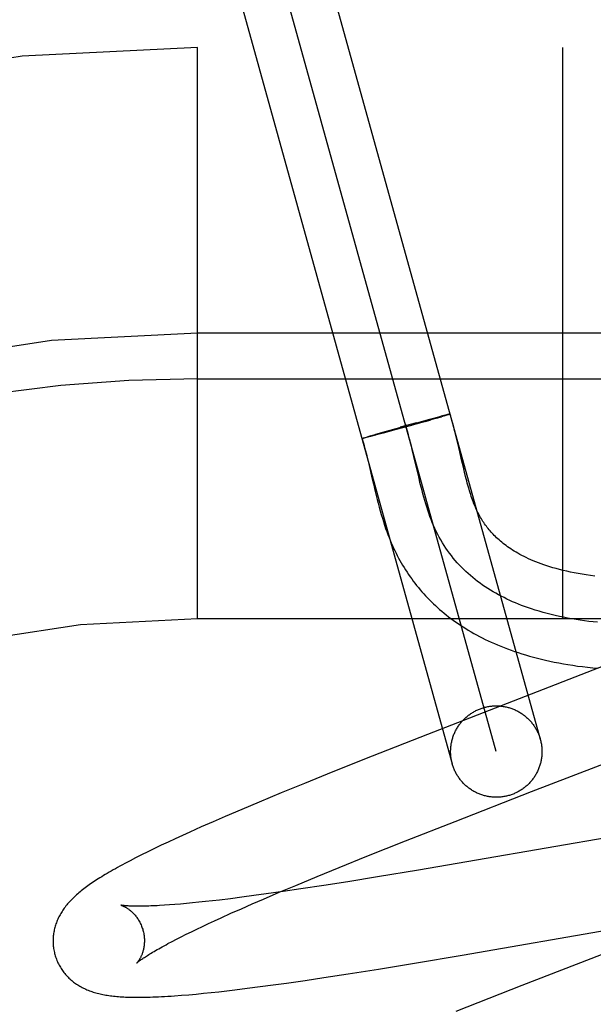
# Model space of a CAD drawing. Header units: inches. Extents: x 0 to 243, y 0 to 157.
# Tile 58 of 84: x 74.564 to 74.69, y 83.745 to 83.96. Entities that reach past the tile are written whole.
import ezdxf

# ---------------------------------------------------------------- set-up
doc = ezdxf.new("R2010")
doc.units = ezdxf.units.IN
doc.header["$LTSCALE"] = 13.3486170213
doc.header["$MEASUREMENT"] = 0
doc.linetypes.add('HIDDEN', pattern=[0.2, 0.1, -0.1])
doc.layers.add('DEFAULT_2', color=8, linetype='HIDDEN')

msp = doc.modelspace()

# ---------------------------------------------------------------- linework, layer by layer
at = {"layer": 'DEFAULT_2', "color": 8, "linetype": 'HIDDEN'}
for p, q in [((74.6270070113, 83.9858177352), (74.67790357, 83.8027697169)), ((74.6682690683, 83.8000908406), (74.6173742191, 83.98313271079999)), ((74.607738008, 83.9804599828), (74.6586345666, 83.7974119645)), ((76.3503216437, 83.9541117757), (73.8553395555, 83.9541117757)), ((74.6028216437, 83.8291117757), (74.6028216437, 83.9541117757)), ((74.6828216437, 83.8291117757), (74.6828216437, 83.9541117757)), ((74.7128216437, 83.8916117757), (74.6028216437, 83.8916117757)), ((74.6028216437, 83.8816117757), (74.7203216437, 83.8816117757)), ((74.65335008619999, 83.872686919), (74.6551338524, 83.8731648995)), ((74.6550933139, 83.8731544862), (74.6561911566, 83.8734431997)), ((74.65518847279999, 83.8729970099), (74.6562398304, 83.873305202)), ((74.6568177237, 83.873605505), (74.6561551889, 83.8734342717)), ((74.6568838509, 83.8734970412), (74.6562398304, 83.873305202)), ((74.65718991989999, 83.8736997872), (74.6567470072, 83.8735868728)), ((74.65724652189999, 83.8736071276), (74.6567886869, 83.8734687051)), ((74.6574307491, 83.8737595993), (74.65712857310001, 83.8736837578)), ((74.6574799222, 83.8736792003), (74.6571643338, 83.8735823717)), ((74.6575725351, 83.873794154), (74.6573761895, 83.87374544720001)), ((74.6576161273, 83.8737225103), (74.6574073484, 83.8736571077)), ((74.65769902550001, 83.8738243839), (74.6575725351, 83.873794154)), ((74.6577358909, 83.873760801), (74.6576161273, 83.8737225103)), ((74.6578100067, 83.8738502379), (74.65769902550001, 83.8738243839)), ((74.6578437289, 83.8737952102), (74.6577358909, 83.873760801)), ((74.657885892, 83.8738101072), (74.65778986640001, 83.87377832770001)), ((74.6442315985, 83.8701559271), (74.6484571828, 83.8713437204)), ((74.6497011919, 83.8714370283), (74.6463165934, 83.87049828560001)), ((74.650788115, 83.8719882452), (74.6472496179, 83.8710070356)), ((74.652763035, 83.8723003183), (74.6485226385, 83.8711083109)), ((74.650628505, 83.8719441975), (74.6533912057, 83.87269777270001)), ((74.652763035, 83.8723003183), (74.65396204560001, 83.872642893)), ((74.65519260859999, 83.872998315), (74.6534611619, 83.8724994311)), ((74.6393948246, 83.8687393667), (74.6396129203, 83.8688074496)), ((74.6395757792, 83.8687956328), (74.6398662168, 83.8688851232)), ((74.6401866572, 83.86885364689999), (74.63977523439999, 83.8687492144)), ((74.6398197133, 83.86887068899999), (74.640256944, 83.8690030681)), ((74.6407372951, 83.86899571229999), (74.6401505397, 83.86884412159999)), ((74.6401974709, 83.8689850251), (74.6408711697, 83.8691854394)), ((74.641790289, 83.8692725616), (74.6407019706, 83.8689862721)), ((74.6408265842, 83.86917242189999), (74.6419524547, 83.8695016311)), ((74.6435347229, 83.8697398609), (74.6417596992, 83.869264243)), ((74.6419105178, 83.8694895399), (74.6442315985, 83.8701559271)), ((74.6463165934, 83.87049828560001), (74.6435347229, 83.8697398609)), ((74.6438725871, 83.8700536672), (74.6442315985, 83.8701559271)), ((74.6598253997, 83.8675502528), (74.6595013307, 83.8688930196)), ((74.63895966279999, 83.86859516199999), (74.6390184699, 83.8686153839)), ((74.6390521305, 83.8685775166), (74.6389903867, 83.8685639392)), ((74.6389914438, 83.8686066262), (74.6390560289, 83.8686284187)), ((74.639093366, 83.8685863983), (74.6390262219, 83.8685712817)), ((74.6390274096, 83.8686192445), (74.6390976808, 83.86864258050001)), ((74.6391386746, 83.8685964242), (74.6390662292, 83.8685797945)), ((74.639067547, 83.868633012), (74.6391434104, 83.8686578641)), ((74.6392110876, 83.868612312), (74.6391103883, 83.8685894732)), ((74.63911183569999, 83.86864792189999), (74.6391931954, 83.8686742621)), ((74.6391931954, 83.8686742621), (74.6393048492, 83.8687103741)), ((74.6392988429, 83.868633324), (74.6392110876, 83.868612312)), ((74.6393927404, 83.868655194), (74.6392675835, 83.8686254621)), ((74.6392694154, 83.8686994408), (74.6394324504, 83.8687508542)), ((74.6395680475, 83.8686982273), (74.6393602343, 83.8686478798)), ((74.63981066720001, 83.8687584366), (74.6395339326, 83.8686894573)), ((74.6602669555, 83.8656626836), (74.6598253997, 83.8675502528)), ((74.6502330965, 83.86465825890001), (74.64987741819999, 83.8661494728)), ((74.6512779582, 83.8601624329), (74.6502330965, 83.86465825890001)), ((74.6606721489, 83.8639082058), (74.6602669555, 83.8656626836)), ((74.6402029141, 83.8636114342), (74.6405835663, 83.8620054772)), ((74.6610556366, 83.8622690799), (74.6606721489, 83.8639082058)), ((74.6516359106, 83.8586734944), (74.6512779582, 83.8601624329)), ((74.6613046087, 83.8612332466), (74.6610556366, 83.8622690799)), ((74.6615512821, 83.8602390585), (74.6613046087, 83.8612332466)), ((74.6413590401, 83.85865927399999), (74.64176367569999, 83.85695000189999)), ((75.6028216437, 83.8291117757), (74.6028216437, 83.8291117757)), ((74.69203490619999, 83.8188789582), (74.6532270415, 83.80383849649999)), ((74.6532270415, 83.80383849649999), (74.6410692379, 83.79906421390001)), ((74.6410692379, 83.79906421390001), (74.63248251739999, 83.7956447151)), ((74.6759980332, 83.7913295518), (74.6959672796, 83.79905524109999)), ((74.63248251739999, 83.7956447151), (74.6262420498, 83.79312495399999)), ((74.6262420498, 83.79312495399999), (74.6211995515, 83.7910616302)), ((74.6592497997, 83.7848234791), (74.6759980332, 83.7913295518)), ((74.6211995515, 83.7910616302), (74.61632041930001, 83.7890364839)), ((74.6125463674, 83.7874466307), (74.6088964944, 83.78588579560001)), ((74.61632041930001, 83.7890364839), (74.6125463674, 83.7874466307)), ((74.6088964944, 83.78588579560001), (74.6062455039, 83.7847352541)), ((74.6483602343, 83.78054436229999), (74.6592497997, 83.7848234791)), ((74.7181987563, 83.78572688), (74.6639471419, 83.7763071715)), ((74.6036709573, 83.78360205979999), (74.6011741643, 83.7824858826)), ((74.6062455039, 83.7847352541), (74.6036709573, 83.78360205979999)), ((74.5979714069, 83.7810247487), (74.5964285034, 83.7803070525)), ((74.5995540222, 83.781751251), (74.5979714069, 83.7810247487)), ((74.6011741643, 83.7824858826), (74.5995540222, 83.781751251)), ((74.6399531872, 83.7771964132), (74.6483602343, 83.78054436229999)), ((74.5934471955, 83.77888957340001), (74.5920016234, 83.7781851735)), ((74.594923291, 83.77959685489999), (74.5934471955, 83.77888957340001)), ((74.5964285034, 83.7803070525), (74.594923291, 83.77959685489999)), ((74.5893028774, 83.7768331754), (74.5880813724, 83.77620232)), ((74.5906113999, 83.777495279), (74.5893028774, 83.7768331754)), ((74.5920016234, 83.7781851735), (74.5906113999, 83.777495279)), ((74.6338865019, 83.7747472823), (74.6399531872, 83.7771964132)), ((74.6639471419, 83.7763071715), (74.6512166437, 83.7741409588)), ((74.6290183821, 83.7727562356), (74.6338865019, 83.7747472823)), ((74.6512166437, 83.7741409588), (74.6422569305, 83.77265868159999)), ((74.62434405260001, 83.77081778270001), (74.6290183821, 83.7727562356)), ((74.6422569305, 83.77265868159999), (74.6357661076, 83.77161529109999)), ((74.6207582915, 83.7693093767), (74.62434405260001, 83.77081778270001)), ((74.6255004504, 83.770035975), (74.6216201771, 83.769468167)), ((74.6305387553, 83.7707986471), (74.6255004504, 83.770035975)), ((74.6357661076, 83.77161529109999), (74.6305387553, 83.7707986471)), ((74.6076654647, 83.7676238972), (74.6061197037, 83.7674457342)), ((74.6100723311, 83.76791390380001), (74.6076654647, 83.7676238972)), ((74.6125809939, 83.7682305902), (74.6100723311, 83.76791390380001)), ((74.6151869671, 83.76857317), (74.6125809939, 83.7682305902)), ((74.614846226, 83.7667716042), (74.6173207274, 83.76784242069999)), ((74.6178856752, 83.7689407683), (74.6151869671, 83.76857317)), ((74.6173207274, 83.76784242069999), (74.6207582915, 83.7693093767)), ((74.6216201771, 83.769468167), (74.6178856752, 83.7689407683)), ((74.5967359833, 83.7665507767), (74.5956169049, 83.7664737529)), ((74.5979132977, 83.76664044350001), (74.5967359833, 83.7665507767)), ((74.5991472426, 83.7667428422), (74.5979132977, 83.76664044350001)), ((74.6004364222, 83.766858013), (74.5991472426, 83.7667428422)), ((74.6017795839, 83.7669859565), (74.6004364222, 83.766858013)), ((74.6031754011, 83.7671266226), (74.6017795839, 83.7669859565)), ((74.60462255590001, 83.7672799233), (74.6031754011, 83.7671266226)), ((74.6061197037, 83.7674457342), (74.60462255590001, 83.7672799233)), ((74.6101829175, 83.76471247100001), (74.61246549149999, 83.7657277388)), ((74.61246549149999, 83.7657277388), (74.614846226, 83.7667716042)), ((74.60660822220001, 83.7630884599), (74.60800270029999, 83.7637274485)), ((74.60800270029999, 83.7637274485), (74.6101829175, 83.76471247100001)), ((74.66080256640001, 83.7555755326), (74.7132076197, 83.76468693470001)), ((74.60152911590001, 83.76068639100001), (74.60272166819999, 83.7612626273)), ((74.60272166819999, 83.7612626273), (74.6039665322, 83.76185548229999)), ((74.6039665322, 83.76185548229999), (74.6052624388, 83.76246428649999)), ((74.6052624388, 83.76246428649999), (74.60660822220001, 83.7630884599)), ((74.7071599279, 83.761829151), (74.6738724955, 83.7489383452)), ((74.5973040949, 83.7585612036), (74.5982761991, 83.75906394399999)), ((74.5982761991, 83.75906394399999), (74.5993053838, 83.7595863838)), ((74.5993053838, 83.7595863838), (74.60039003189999, 83.760127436)), ((74.60039003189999, 83.760127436), (74.60152911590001, 83.76068639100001)), ((74.59639046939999, 83.75807924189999), (74.5973040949, 83.7585612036)), ((74.6503613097, 83.7538202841), (74.66080256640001, 83.7555755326)), ((74.63586282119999, 83.7514825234), (74.6424505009, 83.75252719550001)), ((74.6424505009, 83.75252719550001), (74.6503613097, 83.7538202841)), ((74.6263892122, 83.7500479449), (74.6305337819, 83.7506642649)), ((74.6305337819, 83.7506642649), (74.63586282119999, 83.7514825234)), ((74.6110265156, 83.74797868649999), (74.6137490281, 83.74831406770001)), ((74.6137490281, 83.74831406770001), (74.6165465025, 83.74867488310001)), ((74.6165465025, 83.74867488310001), (74.61941660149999, 83.7490599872)), ((74.61941660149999, 83.7490599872), (74.6223590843, 83.7494685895)), ((74.6223590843, 83.7494685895), (74.6263892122, 83.7500479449)), ((74.6738724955, 83.7489383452), (74.6593895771, 83.7432719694)), ((74.59933826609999, 83.74678516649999), (74.6009232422, 83.7469166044)), ((74.6009232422, 83.7469166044), (74.6025403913, 83.74706248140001)), ((74.6025403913, 83.74706248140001), (74.6041774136, 83.747220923)), ((74.6041774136, 83.747220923), (74.605838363, 83.7473915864)), ((74.605838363, 83.7473915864), (74.6075294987, 83.74757456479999)), ((74.6075294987, 83.74757456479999), (74.6092578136, 83.7477702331)), ((74.6092578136, 83.7477702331), (74.6110265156, 83.74797868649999))]:
    msp.add_line(p, q, dxfattribs=at)
for points in [[(74.6579847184, 83.8738886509), (74.6579469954, 83.8738807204), (74.6579052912, 83.8738716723), (74.6578596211, 83.8738615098), (74.6577682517, 83.8738396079)], [(74.6581244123, 83.8739048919), (74.6581231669, 83.8739020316), (74.65811784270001, 83.873897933), (74.6581084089, 83.8738926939), (74.65809487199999, 83.8738863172), (74.65807723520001, 83.873878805), (74.6580555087, 83.8738701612), (74.6580296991, 83.8738603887), (74.6579998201, 83.8738494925), (74.6579658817, 83.8738374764), (74.6579279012, 83.8738243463), (74.657885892, 83.8738101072)], [(74.6581415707, 83.87391154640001), (74.6581361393, 83.87391264), (74.6581266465, 83.8739126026), (74.6581130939, 83.8739114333), (74.65809548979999, 83.8739091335), (74.6580738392, 83.8739057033), (74.6580481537, 83.8739011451), (74.6580184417, 83.8738954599), (74.6579508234, 83.8738801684)], [(74.65798641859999, 83.8738874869), (74.6580179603, 83.87389366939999), (74.6580454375, 83.8738987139), (74.658068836, 83.8739026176), (74.6580881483, 83.8739053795), (74.65810336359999, 83.8739069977), (74.658114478, 83.87390747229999), (74.6581214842, 83.8739068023), (74.6581244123, 83.8739048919)], [(74.658038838, 83.8738622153), (74.658065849, 83.873872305), (74.6580888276, 83.8738812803), (74.6581077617, 83.87388913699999), (74.65812264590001, 83.87389587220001), (74.6581334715, 83.8739014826), (74.6581402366, 83.87390596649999), (74.6581429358, 83.8739093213)], [(74.6595013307, 83.8688930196), (74.659327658, 83.8695927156), (74.6591446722, 83.8703129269), (74.6589510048, 83.8710547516), (74.6587450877, 83.8718194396), (74.6585252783, 83.8726078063), (74.65828949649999, 83.8734212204), (74.6581429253, 83.8739102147)], [(74.64987741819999, 83.8661494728), (74.649695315, 83.8668908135), (74.649488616, 83.86771016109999), (74.64927647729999, 83.8685240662), (74.64905802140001, 83.86933165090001), (74.6488323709, 83.8701320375), (74.6485986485, 83.8709243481), (74.64835597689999, 83.8717077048)], [(74.6388553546, 83.8685475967), (74.63885754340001, 83.868550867), (74.6388639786, 83.8685553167), (74.6388746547, 83.86856094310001), (74.6388895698, 83.86856774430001), (74.6389087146, 83.86857571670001), (74.6389320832, 83.8685848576), (74.63895966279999, 83.86859516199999)], [(74.6389587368, 83.8685577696), (74.6389312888, 83.8685527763), (74.638908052, 83.8685489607), (74.6388890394, 83.8685463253), (74.6388742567, 83.8685448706), (74.6388637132, 83.8685445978), (74.63885741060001, 83.8685455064), (74.6388554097, 83.8685471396)], [(74.6388663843, 83.8685501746), (74.6390453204, 83.867968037), (74.6392412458, 83.8673008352), (74.6394361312, 83.8666068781), (74.6396296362, 83.8658888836), (74.6398216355, 83.8651496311), (74.6400125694, 83.8643901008), (74.6402029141, 83.8636114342)], [(74.63901498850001, 83.8685697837), (74.6389819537, 83.8685632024), (74.6389530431, 83.86855777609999), (74.6389282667, 83.8685535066), (74.638907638, 83.86855039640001), (74.6388911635, 83.8685484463), (74.6388788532, 83.8685476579), (74.63887071, 83.8685480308), (74.6388667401, 83.8685495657)], [(74.6388669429, 83.8685522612), (74.6388713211, 83.8685561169), (74.6388798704, 83.8685611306), (74.63889259, 83.8685673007), (74.63890947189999, 83.86857462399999), (74.6389305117, 83.86858309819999), (74.6389556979, 83.8685927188), (74.63898502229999, 83.8686034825)], [(74.6405835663, 83.8620054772), (74.64096749, 83.8603492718), (74.6413590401, 83.85865927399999)], [(74.6898174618, 83.8384836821), (74.6888780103, 83.8386051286), (74.6879604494, 83.8387363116), (74.68706382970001, 83.838877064), (74.6861857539, 83.8390275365), (74.6853282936, 83.8391871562), (74.68449199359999, 83.8393555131), (74.6836787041, 83.8395318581), (74.6828900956, 83.839715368), (74.6821265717, 83.8399054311), (74.6813891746, 83.840101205), (74.6806771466, 83.840302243), (74.6799902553, 83.8405079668), (74.6793277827, 83.8407179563), (74.6786892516, 83.840931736), (74.6780736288, 83.8411490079), (74.67747997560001, 83.8413694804), (74.6769075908, 83.8415928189), (74.6763556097, 83.8418187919), (74.6758236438, 83.8420470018), (74.6753111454, 83.8422771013), (74.6748175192, 83.8425087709), (74.6743423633, 83.8427416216), (74.673884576, 83.84297564), (74.6734433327, 83.8432107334), (74.6730176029, 83.8434469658), (74.6726062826, 83.84368448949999), (74.6722088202, 83.8439231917), (74.6718245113, 83.84416308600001), (74.6714528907, 83.84440407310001), (74.6710934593, 83.8446461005), (74.6707457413, 83.8448891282), (74.6704091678, 83.8451332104), (74.6700834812, 83.8453781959), (74.6697683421, 83.84562399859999), (74.669463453, 83.8458705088), (74.6691685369, 83.8461176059), (74.66888325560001, 83.84636522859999), (74.668607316, 83.8466132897), (74.6683403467, 83.8468617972), (74.668082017, 83.8471107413), (74.6678319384, 83.8473601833), (74.6675897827, 83.8476101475), (74.6673551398, 83.8478607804), (74.6671276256, 83.8481122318), (74.6669069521, 83.8483645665), (74.6666927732, 83.8486179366), (74.6664849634, 83.84887226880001), (74.6662833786, 83.8491275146), (74.6660877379, 83.8493838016), (74.66589808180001, 83.8496408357), (74.6657133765, 83.8498998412), (74.6655330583, 83.8501615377), (74.6653560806, 83.8504274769), (74.66518116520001, 83.8506997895), (74.6650088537, 83.8509779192), (74.66483838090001, 83.8512634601), (74.6646723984, 83.8515521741), (74.6645127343, 83.8518406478), (74.6643603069, 83.8521266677), (74.6642174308, 83.852404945), (74.66408112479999, 83.8526803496), (74.6639502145, 83.85295469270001), (74.6638225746, 83.85323219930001), (74.6636953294, 83.853519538), (74.6635682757, 83.8538178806), (74.6634396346, 83.8541319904), (74.6633103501, 83.8544601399), (74.6631811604, 83.8548007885), (74.6630522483, 83.8551536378), (74.6629240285, 83.8555176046), (74.66279649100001, 83.8558926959), (74.6626697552, 83.8562784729), (74.6625437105, 83.8566751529), (74.6624182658, 83.8570828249), (74.6622933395, 83.8575015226), (74.6621687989, 83.8579314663), (74.66204468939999, 83.85837224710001), (74.6619209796, 83.8588235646), (74.66179757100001, 83.85928527), (74.66167439, 83.8597570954), (74.6615512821, 83.8602390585)], [(74.690414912, 83.8283554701), (74.68946723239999, 83.8284563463), (74.6885240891, 83.8285674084), (74.68758578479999, 83.8286888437), (74.6866526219, 83.8288208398), (74.6857249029, 83.828963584), (74.6848029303, 83.8291172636), (74.6838870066, 83.82928206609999), (74.6829774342, 83.8294581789), (74.6820745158, 83.8296457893), (74.6811785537, 83.8298450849), (74.6802898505, 83.8300562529), (74.6794087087, 83.8302794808), (74.6785354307, 83.8305149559), (74.6776703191, 83.8307628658), (74.6768136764, 83.8310233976), (74.6759658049, 83.831296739), (74.6751270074, 83.83158307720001), (74.6744586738, 83.8318231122), (74.67379657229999, 83.832071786), (74.6731408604, 83.8323291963), (74.67249169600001, 83.83259544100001), (74.6718492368, 83.83287061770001), (74.6712136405, 83.83315482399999), (74.6705850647, 83.83344815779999), (74.6699636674, 83.8337507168), (74.6693496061, 83.8340625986), (74.6687430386, 83.83438390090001), (74.6681441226, 83.8347147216), (74.6675530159, 83.8350551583), (74.6669698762, 83.8354053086), (74.6663948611, 83.8357652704), (74.6658281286, 83.8361351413), (74.6652698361, 83.8365150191), (74.6647201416, 83.8369050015), (74.6641792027, 83.8373051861), (74.6636471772, 83.83771567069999), (74.6631242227, 83.8381365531), (74.662610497, 83.8385679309), (74.6621061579, 83.8390099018), (74.661611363, 83.8394625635), (74.6611262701, 83.8399260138), (74.66065103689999, 83.8404003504), (74.6601858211, 83.84088567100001), (74.6597307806, 83.8413820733), (74.6592860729, 83.8418896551), (74.6588518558, 83.8424085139), (74.6584282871, 83.8429387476), (74.6580155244, 83.8434804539), (74.6576137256, 83.8440337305), (74.6572230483, 83.844598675), (74.6568436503, 83.84517538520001), (74.65647568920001, 83.84576395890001), (74.6561193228, 83.8463644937), (74.6557747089, 83.84697708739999), (74.6554420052, 83.8476018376), (74.65512136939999, 83.8482388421), (74.6548129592, 83.8488881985), (74.6545169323, 83.8495500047), (74.6542432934, 83.8501997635), (74.6539806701, 83.8508605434), (74.6537284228, 83.8515317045), (74.6534859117, 83.8522126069), (74.6532524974, 83.8529026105), (74.6530275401, 83.8536010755), (74.6528104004, 83.854307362), (74.6526004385, 83.8550208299), (74.6523970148, 83.8557408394), (74.6521994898, 83.8564667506), (74.6520072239, 83.85719792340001), (74.65181957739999, 83.857933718), (74.6516359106, 83.8586734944)], [(74.64176367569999, 83.85695000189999), (74.64197226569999, 83.8560942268), (74.6421853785, 83.8552420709), (74.64240316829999, 83.8543966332), (74.64262569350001, 83.85356107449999), (74.6428529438, 83.8527381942), (74.6430846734, 83.8519309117), (74.6433205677, 83.8511418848), (74.643560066, 83.8503738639), (74.6438024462, 83.8496292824), (74.64404666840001, 83.84891090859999), (74.6442918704, 83.8482203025), (74.6445361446, 83.8475612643), (74.6447804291, 83.8469295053), (74.6450240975, 83.84632501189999), (74.6452705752, 83.8457381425), (74.6455221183, 83.84516317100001), (74.6457787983, 83.8445994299), (74.6460433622, 83.8440405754), (74.6463146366, 83.8434889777), (74.6465924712, 83.8429446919), (74.6468767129, 83.84240778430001), (74.6471669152, 83.8418788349), (74.6474637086, 83.8413564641), (74.6477675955, 83.8408396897), (74.6480787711, 83.8403281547), (74.64839775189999, 83.8398210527), (74.6487242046, 83.8393189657), (74.6490579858, 83.8388221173), (74.64939896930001, 83.8383306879), (74.6497469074, 83.8378450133), (74.65010198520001, 83.8373648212), (74.65046427, 83.83689001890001), (74.6508339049, 83.8364204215), (74.6512110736, 83.8359558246), (74.65159577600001, 83.8354962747), (74.6519880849, 83.83504173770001), (74.65238799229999, 83.8345922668), (74.65279550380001, 83.834147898), (74.65321066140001, 83.83370863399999), (74.6536334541, 83.8332745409), (74.6540640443, 83.8328455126), (74.6545025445, 83.8324215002), (74.6549491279, 83.8320024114), (74.6554039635, 83.831588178), (74.655867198, 83.8311787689), (74.6563390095, 83.8307741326), (74.6568195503, 83.8303742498), (74.6573089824, 83.82997910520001), (74.6578074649, 83.8295886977), (74.6583151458, 83.82920304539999), (74.6588322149, 83.8288221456), (74.6593588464, 83.8284460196), (74.6598952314, 83.82807468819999), (74.6604415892, 83.8277081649), (74.6609981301, 83.8273464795), (74.6615650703, 83.8269896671), (74.66214261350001, 83.8266377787), (74.6627309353, 83.8262908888), (74.6633303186, 83.82594901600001), (74.6639409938, 83.82561221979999), (74.66456328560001, 83.82528052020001), (74.6651975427, 83.8249539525), (74.66584407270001, 83.8246325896), (74.6665031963, 83.8243165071), (74.6671752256, 83.8240057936), (74.6678604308, 83.8237005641), (74.6685592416, 83.8234008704), (74.6692720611, 83.823106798), (74.6699993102, 83.8228184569), (74.67074143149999, 83.8225359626), (74.6714988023, 83.822259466), (74.6722717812, 83.8219891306), (74.6730608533, 83.8217250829), (74.6738664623, 83.8214674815), (74.6746890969, 83.8212165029), (74.6755291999, 83.8209723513), (74.6763873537, 83.8207351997), (74.6772640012, 83.8205052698), (74.6781599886, 83.8202826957), (74.6790762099, 83.8200676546), (74.6800129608, 83.81986048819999), (74.6809710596, 83.8196614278), (74.6819497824, 83.8194710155), (74.6829487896, 83.81928966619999), (74.6839676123, 83.8191177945), (74.6850044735, 83.8189559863), (74.6860627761, 83.81880400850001), (74.6871427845, 83.8186621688), (74.6882521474, 83.8185299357), (74.68939836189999, 83.8184071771), (74.69058233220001, 83.8182946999)], [(74.6586345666, 83.7974119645), (74.6585798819, 83.79761704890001), (74.6585295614, 83.7978232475), (74.65848363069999, 83.7980304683), (74.65844210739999, 83.798238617), (74.6584050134, 83.7984476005), (74.6583723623, 83.79865732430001), (74.6583441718, 83.7988676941), (74.6583204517, 83.7990786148), (74.6583012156, 83.79928999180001), (74.65828646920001, 83.7995017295), (74.6582762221, 83.7997137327), (74.658270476, 83.7999259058), (74.6582692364, 83.8001381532), (74.6582725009, 83.8003503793), (74.6582802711, 83.8005624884), (74.6582925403, 83.8007743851), (74.6583093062, 83.8009859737), (74.6583305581, 83.8011971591), (74.65835628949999, 83.8014078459), (74.6583864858, 83.80161793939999), (74.6584211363, 83.8018273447), (74.6584602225, 83.8020359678), (74.65850372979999, 83.8022437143), (74.6585516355, 83.802450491), (74.65860392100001, 83.8026562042), (74.6586605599, 83.80286076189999), (74.6587215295, 83.8030640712), (74.65878679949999, 83.8032660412), (74.6588563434, 83.80346658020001), (74.6589301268, 83.80366559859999), (74.6590081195, 83.8038630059), (74.6590902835, 83.8040587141), (74.6591765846, 83.8042526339), (74.659266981, 83.8044446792), (74.65936143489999, 83.8046347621), (74.6594599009, 83.8048227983), (74.6595623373, 83.8050087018), (74.6596686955, 83.8051923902), (74.6597789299, 83.8053737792), (74.6598929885, 83.8055527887), (74.6600108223, 83.8057293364), (74.6601323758, 83.8059033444), (74.6602575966, 83.8060747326), (74.6603864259, 83.8062434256), (74.66051880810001, 83.8064093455), (74.6606546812, 83.8065724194), (74.6607939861, 83.806732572), (74.660936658, 83.806889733), (74.66108263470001, 83.8070438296), (74.6612318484, 83.80719479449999), (74.6613842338, 83.8073425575), (74.6615397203, 83.8074870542), (74.66169823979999, 83.80762821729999), (74.6618597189, 83.8077659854), (74.6620240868, 83.8079002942), (74.66219126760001, 83.8080310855), (74.6623611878, 83.808158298), (74.66253376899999, 83.80828187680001), (74.6627089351, 83.8084017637), (74.6628866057, 83.8085179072), (74.6630667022, 83.8086302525), (74.663249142, 83.8087387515), (74.6634338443, 83.80884335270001), (74.66362072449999, 83.8089440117), (74.6638096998, 83.8090406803), (74.6640006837, 83.8091333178), (74.66419359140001, 83.8092218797), (74.6643883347, 83.8093063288), (74.6645848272, 83.80938662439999), (74.6647829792, 83.8094627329), (74.6649827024, 83.8095346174), (74.66518390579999, 83.8096022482), (74.6653864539, 83.8096655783), (74.665590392, 83.8097246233)], [(74.665590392, 83.8097246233), (74.665795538, 83.8097793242), (74.6660017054, 83.8098296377), (74.6662089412, 83.80987557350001), (74.66641710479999, 83.8099171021), (74.6666261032, 83.8099542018), (74.6668358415, 83.8099868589), (74.6670462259, 83.8100150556), (74.66725716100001, 83.8100387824), (74.6674685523, 83.8100580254), (74.6676803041, 83.810072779), (74.6678923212, 83.8100830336), (74.6681045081, 83.8100887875), (74.6683167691, 83.8100900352), (74.66852900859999, 83.8100867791), (74.668741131, 83.8100790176), (74.6689530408, 83.81006675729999), (74.6691646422, 83.8100500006), (74.66937584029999, 83.81002875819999), (74.6695865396, 83.8100030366), (74.6697966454, 83.8099728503), (74.6700060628, 83.8099382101), (74.6702146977, 83.8098991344), (74.67042245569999, 83.8098556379), (74.67062924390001, 83.8098077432), (74.6708349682, 83.809755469), (74.67103953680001, 83.8096988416), (74.6712428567, 83.80963788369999), (74.6714448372, 83.8095726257), (74.6716453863, 83.809503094), (74.6718444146, 83.8094293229), (74.67204183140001, 83.8093513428), (74.672237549, 83.8092691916), (74.6724314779, 83.8091829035), (74.6726235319, 83.8090925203), (74.6728136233, 83.80899807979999), (74.6730016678, 83.8088996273), (74.6731875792, 83.8087972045), (74.6733712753, 83.8086908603), (74.67355267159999, 83.8085806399), (74.6737316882, 83.80846659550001), (74.6739082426, 83.808348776), (74.6740822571, 83.808227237), (74.67425365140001, 83.8081020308), (74.6744223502, 83.8079732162), (74.6745882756, 83.8078408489), (74.6747513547, 83.8077049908), (74.6749115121, 83.8075657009), (74.67506867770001, 83.80742304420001), (74.6752227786, 83.80727708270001), (74.6753737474, 83.8071278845), (74.67552151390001, 83.8069755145), (74.6756660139, 83.80682004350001), (74.67580717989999, 83.8066615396), (74.6759449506, 83.8065000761), (74.6760792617, 83.8063357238), (74.6762100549, 83.8061685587), (74.6763372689, 83.8059986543), (74.676460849, 83.80582608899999), (74.6765807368, 83.8056509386), (74.6766968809, 83.8054732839), (74.67680922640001, 83.8052932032), (74.6769177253, 83.80511077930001), (74.6770223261, 83.8049260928), (74.6771229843, 83.8047392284), (74.67721965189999, 83.8045502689), (74.6773122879, 83.8043593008), (74.6774008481, 83.8041664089), (74.6774852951, 83.8039716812), (74.6775655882, 83.80377520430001), (74.6776416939, 83.803577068), (74.6777135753, 83.8033773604), (74.6777812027, 83.8031761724), (74.6778445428, 83.8029735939), (74.67790357, 83.8027697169)], [(74.67790357, 83.8027697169), (74.6779582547, 83.80256463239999), (74.67800857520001, 83.8023584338), (74.67805450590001, 83.8021512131), (74.6780960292, 83.8019430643), (74.6781331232, 83.8017340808), (74.6781657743, 83.8015243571), (74.6781939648, 83.8013139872), (74.67821768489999, 83.80110306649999), (74.678236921, 83.80089168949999), (74.67825166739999, 83.8006799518), (74.6782619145, 83.8004679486), (74.6782676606, 83.8002557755), (74.67826890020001, 83.8000435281), (74.6782656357, 83.799831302), (74.6782578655, 83.7996191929), (74.6782455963, 83.7994072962), (74.6782288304, 83.7991957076), (74.67820757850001, 83.7989845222), (74.6781818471, 83.7987738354), (74.6781516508, 83.7985637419), (74.67811700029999, 83.7983543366), (74.6780779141, 83.7981457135), (74.67803440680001, 83.797937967), (74.6779865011, 83.7977311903), (74.6779342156, 83.7975254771), (74.6778775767, 83.7973209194), (74.677816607, 83.7971176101), (74.6777513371, 83.7969156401), (74.6776817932, 83.79671510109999), (74.6776080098, 83.79651608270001), (74.6775300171, 83.7963186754), (74.6774478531, 83.7961229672), (74.677361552, 83.7959290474), (74.67727115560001, 83.7957370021), (74.6771767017, 83.7955469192), (74.6770782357, 83.795358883), (74.67697579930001, 83.7951729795), (74.6768694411, 83.7949892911), (74.6767592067, 83.7948079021), (74.67664514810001, 83.7946288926), (74.6765273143, 83.7944523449), (74.6764057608, 83.79427833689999), (74.67628054, 83.7941069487), (74.6761517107, 83.7939382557), (74.6760193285, 83.7937723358), (74.6758834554, 83.7936092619), (74.67574415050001, 83.7934491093), (74.6756014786, 83.7932919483), (74.67545550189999, 83.7931378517), (74.67530628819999, 83.79298688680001), (74.67515390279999, 83.79283912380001), (74.6749984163, 83.7926946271), (74.67483989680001, 83.792553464), (74.67467841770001, 83.7924156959), (74.6745140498, 83.7922813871), (74.67434686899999, 83.7921505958), (74.6741769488, 83.7920233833), (74.6740043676, 83.7918998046), (74.6738292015, 83.7917799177), (74.6736515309, 83.7916637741), (74.6734714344, 83.7915514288), (74.6732889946, 83.7914429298), (74.6731042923, 83.79133832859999), (74.6729174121, 83.7912376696), (74.6727284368, 83.791141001), (74.6725374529, 83.79104836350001), (74.6723445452, 83.7909598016), (74.67214980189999, 83.7908753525), (74.6719533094, 83.790795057), (74.6717551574, 83.7907189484), (74.6715554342, 83.79064706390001), (74.6713542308, 83.7905794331), (74.6711516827, 83.790516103), (74.6709477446, 83.790457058)], [(74.6709477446, 83.790457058), (74.6707425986, 83.7904023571), (74.67053643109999, 83.7903520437), (74.6703291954, 83.7903061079), (74.67012103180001, 83.7902645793), (74.6699120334, 83.7902274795), (74.66970229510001, 83.7901948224), (74.6694919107, 83.7901666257), (74.6692809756, 83.7901428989), (74.6690695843, 83.7901236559), (74.6688578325, 83.79010890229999), (74.6686458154, 83.7900986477), (74.6684336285, 83.79009289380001), (74.6682213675, 83.7900916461), (74.66800912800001, 83.7900949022), (74.66779700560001, 83.7901026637), (74.66758509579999, 83.790114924), (74.6673734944, 83.7901316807), (74.6671622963, 83.79015292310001), (74.666951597, 83.7901786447), (74.6667414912, 83.790208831), (74.6665320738, 83.7902434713), (74.66632343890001, 83.7902825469), (74.6661156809, 83.7903260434), (74.6659088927, 83.7903739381), (74.6657031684, 83.79042621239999), (74.66549859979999, 83.7904828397), (74.6652952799, 83.79054379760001), (74.6650932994, 83.7906090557), (74.6648927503, 83.7906785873), (74.664693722, 83.7907523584), (74.6644963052, 83.7908303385), (74.6643005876, 83.7909124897), (74.66410665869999, 83.7909987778), (74.6639146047, 83.791089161), (74.6637245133, 83.7911836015), (74.6635364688, 83.79128205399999), (74.6633505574, 83.7913844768), (74.6631668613, 83.79149082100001), (74.662985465, 83.7916010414), (74.6628064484, 83.79171508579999), (74.66262989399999, 83.7918329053), (74.6624558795, 83.7919544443), (74.6622844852, 83.7920796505), (74.66211578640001, 83.7922084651), (74.66194986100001, 83.7923408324), (74.66178678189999, 83.7924766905), (74.6616266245, 83.7926159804), (74.6614694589, 83.7927586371), (74.661315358, 83.7929045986), (74.6611643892, 83.79305379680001), (74.6610166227, 83.7932061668), (74.6608721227, 83.7933616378), (74.66073095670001, 83.7935201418), (74.660593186, 83.7936816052), (74.6604588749, 83.7938459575), (74.6603280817, 83.7940131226), (74.6602008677, 83.794183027), (74.6600772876, 83.7943555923), (74.65995739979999, 83.7945307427), (74.6598412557, 83.7947083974), (74.6597289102, 83.7948884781), (74.6596204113, 83.79507090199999), (74.6595158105, 83.7952555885), (74.6594151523, 83.7954424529), (74.65931848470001, 83.7956314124), (74.6592258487, 83.7958223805), (74.6591372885, 83.7960152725), (74.6590528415, 83.7962100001), (74.6589725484, 83.796406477), (74.6588964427, 83.7966046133), (74.6588245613, 83.7968043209), (74.65875693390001, 83.7970055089), (74.6586935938, 83.7972080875), (74.6586345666, 83.7974119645)], [(74.5880813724, 83.77620232), (74.58750137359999, 83.7758979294), (74.5869409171, 83.7756005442), (74.5863993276, 83.775309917), (74.5858759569, 83.7750258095), (74.5853701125, 83.7747479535), (74.5848811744, 83.7744761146), (74.5844083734, 83.7742099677), (74.5839510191, 83.7739492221), (74.5835083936, 83.77369356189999), (74.58307982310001, 83.7734426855), (74.5826646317, 83.77319627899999), (74.582262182, 83.7729540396), (74.58187183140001, 83.77271564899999), (74.58149295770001, 83.77248078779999), (74.5811250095, 83.77224916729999), (74.5807673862, 83.7720204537), (74.58041974, 83.7717944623), (74.5800816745, 83.7715709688), (74.5797527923, 83.771349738), (74.5794327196, 83.7711305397), (74.5791210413, 83.7709131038), (74.5788173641, 83.7706971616), (74.5785213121, 83.7704824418), (74.578232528, 83.7702686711), (74.577950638, 83.7700555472), (74.5776752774, 83.7698427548), (74.5774061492, 83.7696300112), (74.5771428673, 83.76941694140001), (74.5768854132, 83.7692034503), (74.5766336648, 83.76898935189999), (74.5763875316, 83.7687744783), (74.5761468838, 83.76855861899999), (74.5759116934, 83.7683416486), (74.5756818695, 83.7681233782), (74.5754574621, 83.7679037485), (74.57523846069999, 83.7676826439), (74.5750249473, 83.76746004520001), (74.5748169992, 83.767235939), (74.5746146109, 83.7670102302), (74.5744177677, 83.7667828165), (74.5742265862, 83.76655376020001), (74.5740411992, 83.766323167), (74.5738615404, 83.7660909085), (74.5736876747, 83.7658570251), (74.5735194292, 83.765621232), (74.57335673, 83.7653833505), (74.5731995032, 83.7651431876), (74.5730475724, 83.7649003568), (74.5729013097, 83.7646553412), (74.5727608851, 83.76440836), (74.57262663, 83.76415998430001), (74.5724988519, 83.7639108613), (74.57237756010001, 83.763661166), (74.5722629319, 83.76341148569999), (74.5721546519, 83.7631613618), (74.5720526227, 83.76291074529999), (74.571956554, 83.76265902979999), (74.5718662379, 83.7624056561), (74.571781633, 83.7621504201), (74.5717026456, 83.7618928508), (74.5716294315, 83.7616332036), (74.5715621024, 83.7613716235), (74.571500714, 83.7611080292), (74.5714453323, 83.7608423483), (74.5713960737, 83.7605747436), (74.57135303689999, 83.7603052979), (74.5713163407, 83.7600342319), (74.57128609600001, 83.7597617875), (74.5712623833, 83.7594880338), (74.5712452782, 83.759213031), (74.5712348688, 83.7589370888), (74.57123122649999, 83.75866051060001), (74.5712344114, 83.7583834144), (74.5712444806, 83.75810594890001), (74.5712614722, 83.7578283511), (74.5712854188, 83.7575508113), (74.5713163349, 83.7572736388), (74.57135421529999, 83.7569971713), (74.571399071, 83.75672152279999), (74.5714509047, 83.7564468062), (74.5715096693, 83.7561733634), (74.5715752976, 83.7559015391), (74.57163711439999, 83.75566949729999)], [(74.5860667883, 83.7664922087), (74.5860535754, 83.7664950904), (74.5860424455, 83.7664976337), (74.586046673, 83.7664965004), (74.5860611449, 83.7664925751), (74.5860833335, 83.7664862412), (74.5861128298, 83.7664773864), (74.5861493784, 83.7664658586), (74.5861927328, 83.76645150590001), (74.5862425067, 83.7664342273), (74.5862983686, 83.7664139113), (74.5863599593, 83.766390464), (74.5864269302, 83.7663637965), (74.5864989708, 83.7663338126), (74.5865757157, 83.7663004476), (74.5866570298, 83.7662635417), (74.5867427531, 83.7662229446), (74.5868326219, 83.7661785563), (74.58692641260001, 83.76613026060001), (74.5870238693, 83.7660779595), (74.5871247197, 83.7660215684), (74.5872288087, 83.7659609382), (74.5873359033, 83.765895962), (74.5874459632, 83.7658264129), (74.5875589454, 83.7657520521), (74.5876745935, 83.7656727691), (74.5877926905, 83.7655884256), (74.5879130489, 83.7654988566), (74.5880354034, 83.7654039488), (74.5881597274, 83.7653033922), (74.5882859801, 83.7651968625), (74.5884138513, 83.7650842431), (74.58854310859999, 83.76496534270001), (74.5886734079, 83.76484006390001), (74.5888043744, 83.7647083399), (74.5889358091, 83.764569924), (74.58906751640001, 83.76442454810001), (74.5891990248, 83.7642722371), (74.58932993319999, 83.76411294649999), (74.58945979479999, 83.7639466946), (74.5895881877, 83.76377348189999), (74.5897146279, 83.7635934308), (74.5898386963, 83.7634066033), (74.5899598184, 83.76321333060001), (74.5900774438, 83.7630139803), (74.59019120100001, 83.7628086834), (74.5903007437, 83.7625975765), (74.5904055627, 83.7623811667), (74.59050519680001, 83.7621599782), (74.5905993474, 83.76193426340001), (74.590687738, 83.7617042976), (74.5907700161, 83.7614706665), (74.5908458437, 83.7612340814), (74.59090611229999, 83.76102726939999)], [(74.5956169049, 83.7664737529), (74.5945575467, 83.7664091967), (74.5940506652, 83.766381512), (74.5935591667, 83.76635683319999), (74.5930831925, 83.76633511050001), (74.5926228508, 83.7663162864), (74.5921782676, 83.7663002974), (74.5917495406, 83.7662870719), (74.5913367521, 83.76627653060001), (74.5909399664, 83.7662685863), (74.5905592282, 83.7662631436), (74.5901945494, 83.7662600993), (74.58984599, 83.76625934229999), (74.5895135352, 83.7662607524), (74.5891973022, 83.7662641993), (74.5888973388, 83.7662695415), (74.588613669, 83.7662766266), (74.588346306, 83.7662852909), (74.58809515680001, 83.7662953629), (74.5878601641, 83.7663066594), (74.5876410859, 83.766318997), (74.5874377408, 83.7663321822), (74.58724983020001, 83.7663460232), (74.58707709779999, 83.7663603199), (74.5869192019, 83.7663748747), (74.5867758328, 83.7663894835), (74.5866466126, 83.7664039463), (74.5865311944, 83.76641805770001), (74.5864291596, 83.7664316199), (74.5863401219, 83.7664444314), (74.5862636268, 83.7664563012), (74.5861992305, 83.7664670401), (74.5861464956, 83.7664764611), (74.5861050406, 83.7664843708), (74.5860742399, 83.76649063), (74.5860667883, 83.7664922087)], [(74.5909061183, 83.7610272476), (74.5909619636, 83.7608161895), (74.5910190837, 83.7605743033), (74.5910691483, 83.7603316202), (74.5911120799, 83.7600889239), (74.59114787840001, 83.7598468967), (74.59117663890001, 83.7596059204), (74.5911984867, 83.7593663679), (74.591213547, 83.7591289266), (74.5912219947, 83.7588942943), (74.5912240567, 83.7586627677), (74.5912199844, 83.7584346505), (74.5912100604, 83.7582105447), (74.59119460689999, 83.7579910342), (74.5911739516, 83.7577763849), (74.5911484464, 83.7575669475), (74.59111845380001, 83.7573629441), (74.59108434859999, 83.7571646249), (74.591046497, 83.756972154), (74.5910052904, 83.75678579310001), (74.5909610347, 83.7566054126), (74.59091402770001, 83.7564309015), (74.5908646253, 83.7562623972), (74.5908131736, 83.75609999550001), (74.5907599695, 83.7559436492), (74.5907053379, 83.7557934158), (74.5906494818, 83.7556490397), (74.5905925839, 83.755510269), (74.5905349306, 83.755377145), (74.5904767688, 83.7552496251), (74.5904183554, 83.7551277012), (74.5903599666, 83.7550114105), (74.5903017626, 83.7549005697), (74.590243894, 83.7547950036), (74.5901866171, 83.7546947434), (74.5901301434, 83.75459974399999), (74.5900747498, 83.7545100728), (74.59002070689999, 83.754425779), (74.5899682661, 83.7543468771), (74.5899177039, 83.754273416), (74.5898692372, 83.75420535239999), (74.5898230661, 83.7541426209), (74.5897795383, 83.7540853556), (74.58973897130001, 83.75403363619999), (74.58970171, 83.7539875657), (74.58966811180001, 83.7539472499), (74.58963851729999, 83.7539127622), (74.5896133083, 83.7538842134), (74.58959277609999, 83.7538616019), (74.5895772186, 83.7538449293), (74.5895670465, 83.7538343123), (74.5895626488, 83.7538298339)], [(74.58956447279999, 83.75383162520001), (74.5895729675, 83.75383980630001), (74.5895886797, 83.7538545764), (74.5896121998, 83.75387615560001), (74.5896440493, 83.7539046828), (74.5896848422, 83.7539403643), (74.589734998, 83.7539832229), (74.58979498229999, 83.7540333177), (74.5898652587, 83.75409070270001), (74.5899463, 83.7541554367), (74.590038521, 83.754227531), (74.5901423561, 83.7543070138), (74.5902581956, 83.7543938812), (74.59038642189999, 83.7544881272), (74.5905274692, 83.7545897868), (74.5906817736, 83.75469889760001), (74.59084973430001, 83.75481547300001), (74.5910318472, 83.7549395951), (74.5912282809, 83.7550711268), (74.5914392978, 83.7552100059), (74.59166499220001, 83.7553560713), (74.5919054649, 83.7555091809), (74.59216075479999, 83.7556691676), (74.59243083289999, 83.7558358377), (74.5927157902, 83.7560090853), (74.59301561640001, 83.7561887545), (74.5933304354, 83.7563747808), (74.5936603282, 83.756567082), (74.5940053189, 83.7567655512), (74.5943654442, 83.7569700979), (74.5947406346, 83.7571805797), (74.5951308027, 83.7573968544), (74.5955358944, 83.7576188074), (74.5959557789, 83.7578462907), (74.59639046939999, 83.75807924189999)], [(74.5716371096, 83.7556695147), (74.5717028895, 83.755442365), (74.5717868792, 83.75517573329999), (74.5718775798, 83.7549112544), (74.5719748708, 83.75464925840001), (74.5720786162, 83.7543900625), (74.57218875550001, 83.7541337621), (74.5723052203, 83.7538804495), (74.5724278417, 83.7536304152), (74.5725564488, 83.75338391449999), (74.5726909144, 83.7531410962), (74.5728310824, 83.7529021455), (74.5729768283, 83.75266715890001), (74.5731280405, 83.7524362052), (74.5732845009, 83.7522095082), (74.5734459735, 83.7519872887), (74.57361236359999, 83.751769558), (74.5737835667, 83.75155633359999), (74.5739593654, 83.7513477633), (74.5741395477, 83.7511439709), (74.5743239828, 83.75094498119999), (74.57451248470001, 83.7507508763), (74.5747050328, 83.7505615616), (74.5749016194, 83.7503769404), (74.5751020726, 83.75019708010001), (74.5753061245, 83.75002212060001), (74.5755140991, 83.7498517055), (74.5757261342, 83.74968568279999), (74.5759427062, 83.7495236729), (74.5761643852, 83.74936529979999), (74.5763912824, 83.7492105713), (74.5766239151, 83.7490592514), (74.5768618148, 83.7489117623), (74.5771048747, 83.7487682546), (74.5773524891, 83.7486291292), (74.5776040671, 83.74849471), (74.5778593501, 83.74836509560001), (74.5781177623, 83.74824051), (74.5783796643, 83.7481207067), (74.5786452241, 83.7480055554), (74.5789146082, 83.7478949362), (74.57918812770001, 83.74778868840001), (74.5794656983, 83.7476868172), (74.57974745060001, 83.7475892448), (74.5800331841, 83.7474960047), (74.58032273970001, 83.7474070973), (74.5806161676, 83.747322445), (74.5809134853, 83.74724197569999), (74.581214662, 83.7471656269), (74.5815196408, 83.7470933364), (74.5818285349, 83.7470249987), (74.5821413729, 83.7469605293), (74.5824583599, 83.7468998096), (74.5827796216, 83.7468427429), (74.5831054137, 83.7467892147), (74.5834359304, 83.7467391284), (74.583771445, 83.7466923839), (74.5841120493, 83.74664891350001), (74.5844584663, 83.74660858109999), (74.58481126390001, 83.7465712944), (74.5851711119, 83.7465369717), (74.5855386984, 83.7465055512), (74.5859146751, 83.7464769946), (74.5862997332, 83.7464512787), (74.5866945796, 83.7464283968), (74.5870999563, 83.7464083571), (74.5875165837, 83.74639118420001), (74.5879452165, 83.7463769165), (74.588386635, 83.7463656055), (74.5888416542, 83.7463573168), (74.58931108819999, 83.7463521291), (74.5897957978, 83.74635013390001), (74.59029662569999, 83.7463514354), (74.5908145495, 83.74635615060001), (74.5913501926, 83.7463644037), (74.5919043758, 83.7463763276), (74.5924775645, 83.74639205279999), (74.5930703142, 83.7464117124), (74.5936831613, 83.7464354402), (74.59431664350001, 83.7464633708), (74.5949712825, 83.7464956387), (74.5956478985, 83.7465323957), (74.5963460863, 83.7465737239), (74.5970663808, 83.7466197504), (74.59780643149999, 83.7466703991), (74.59933826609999, 83.74678516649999)]]:
    msp.add_lwpolyline(points, dxfattribs=at)
for radius, start in [(0.375, 90), (0.3125, 90), (0.3025, 89.999999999), (0.25, 90)]:
    msp.add_arc((74.6028216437, 83.5791117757), radius, start, 180, dxfattribs=at)

doc.saveas('drawing.dxf')
